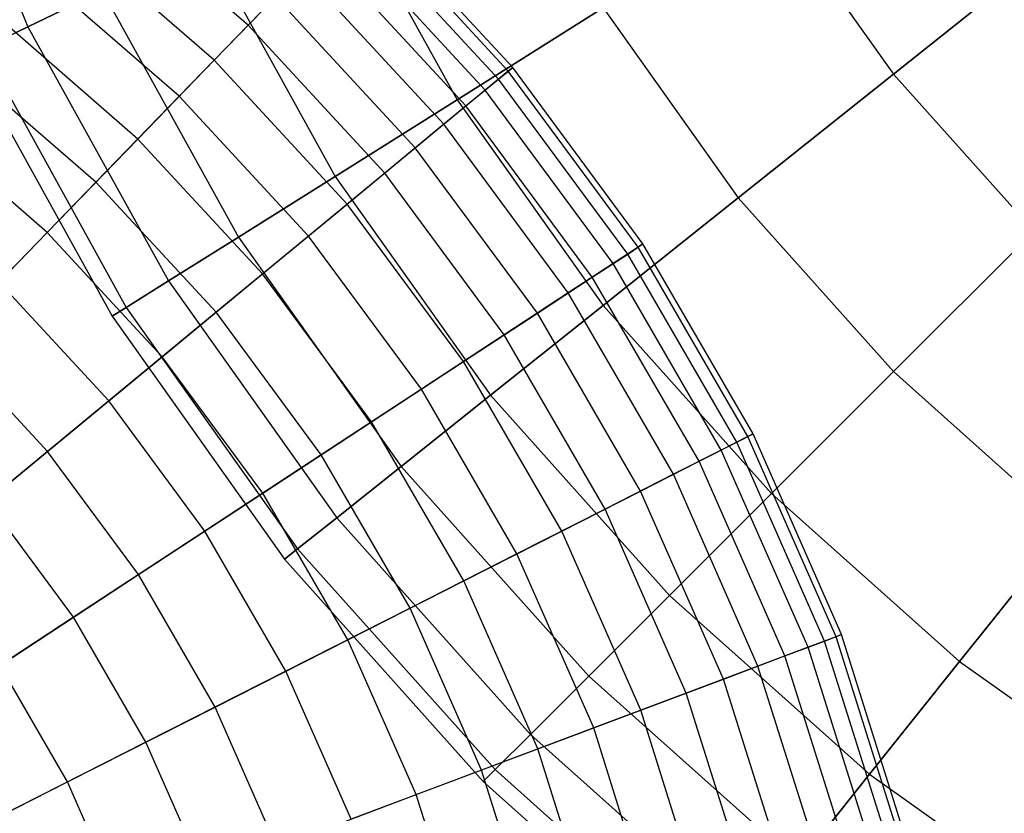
# Model space of a CAD drawing. Extents: x 0.2 to 44.2, y -21.9 to 24.
# Tile 155 of 239: x 11.4 to 14.3, y 10.2 to 12.6. Entities that reach past the tile are written whole.
import ezdxf

# ---------------------------------------------------------------- set-up
doc = ezdxf.new("R2010")
doc.units = 0
doc.header["$LTSCALE"] = 2.54
doc.layers.get('0').update_dxf_attribs({"color": 13, "linetype": 'CONTINUOUS'})

# ---------------------------------------------------------------- blocks, each defined once
blk = doc.blocks.new('GRUPUJ_1')
at = {"color": 0}
for p, q in [((10.853, 35.3301, 54.2214), (11.1877, 34.522, 54.2214)), ((10.853, 35.3301, 50.6611), (11.1877, 34.522, 50.6611)), ((10.853, 35.3301, 54.2214), (11.1877, 34.522, 54.2214)), ((10.853, 35.3301, 50.6611), (11.1877, 34.522, 50.6611)), ((12.1118, 34.967, 56.6975), (12.4792, 34.3022, 56.6975)), ((12.1118, 34.967, 56.6975), (12.4792, 34.3022, 56.6975)), ((12.1118, 34.967, 48.185), (12.4792, 34.3022, 48.185)), ((12.1118, 34.967, 48.185), (12.4792, 34.3022, 48.185)), ((11.8503, 34.5261, 8.403), (11.3929, 34.9231, 8.403)), ((11.8503, 34.5261, 8.403), (11.3929, 34.9231, 8.403)), ((12.6465, 34.3994, 5.8286), (12.1982, 34.8849, 5.8286)), ((12.6465, 34.3994, 5.8286), (12.1982, 34.8849, 5.8286)), ((13.425, 34.8964, 58.0981), (13.7921, 34.3791, 58.0981)), ((13.425, 34.8964, 46.7844), (13.7921, 34.3791, 46.7844)), ((13.425, 34.8964, 58.0981), (13.7921, 34.3791, 58.0981)), ((13.425, 34.8964, 46.7844), (13.7921, 34.3791, 46.7844)), ((12.633, 34.3883, 6.489), (12.186, 34.8723, 6.489)), ((12.633, 34.3883, 6.489), (12.186, 34.8723, 6.489)), ((12.604, 34.3643, 5.1703), (12.1598, 34.8452, 5.1703)), ((12.604, 34.3643, 5.1703), (12.1598, 34.8452, 5.1703)), ((11.7485, 34.4211, 3.2869), (11.3033, 34.8076, 3.2869)), ((11.7485, 34.4211, 3.2869), (11.3033, 34.8076, 3.2869)), ((12.5637, 34.331, 7.1435), (12.1234, 34.8077, 7.1435)), ((12.5637, 34.331, 7.1435), (12.1234, 34.8077, 7.1435)), ((13.7921, 34.3791, 46.7844), (14.3151, 34.7961, 46.1866)), ((14.3151, 34.7961, 58.6959), (13.7921, 34.3791, 58.0981)), ((14.3151, 34.7961, 58.6959), (13.7921, 34.3791, 58.0981)), ((13.7921, 34.3791, 46.7844), (14.3151, 34.7961, 46.1866)), ((11.7208, 34.7787, 55.9123), (12.1118, 34.0713, 55.9123)), ((11.7208, 34.7787, 55.9123), (12.1118, 34.0713, 55.9123)), ((11.7208, 34.7787, 48.9702), (12.1118, 34.0713, 48.9702)), ((11.7208, 34.7787, 48.9702), (12.1118, 34.0713, 48.9702)), ((12.5059, 34.2832, 4.522), (12.0712, 34.7539, 4.522)), ((12.5059, 34.2832, 4.522), (12.0712, 34.7539, 4.522)), ((11.6432, 34.3125, 8.9929), (11.2105, 34.6881, 8.9929)), ((11.6432, 34.3125, 8.9929), (11.2105, 34.6881, 8.9929)), ((12.011, 34.6918, 7.784), (11.8503, 34.5261, 8.403)), ((12.011, 34.6918, 7.784), (11.8503, 34.5261, 8.403)), ((12.4392, 34.2281, 7.784), (12.011, 34.6918, 7.784)), ((12.4392, 34.2281, 7.784), (12.011, 34.6918, 7.784)), ((11.4115, 34.6298, 55.0835), (11.1877, 34.522, 54.2214)), ((11.1877, 34.522, 50.6611), (11.4115, 34.6298, 49.799)), ((11.4115, 34.6298, 55.0835), (11.1877, 34.522, 54.2214)), ((11.1877, 34.522, 50.6611), (11.4115, 34.6298, 49.799)), ((11.4115, 34.6298, 55.0835), (11.8211, 33.8886, 55.0835)), ((11.4115, 34.6298, 49.799), (11.8211, 33.8886, 49.799)), ((11.4115, 34.6298, 55.0835), (11.8211, 33.8886, 55.0835)), ((11.4115, 34.6298, 49.799), (11.8211, 33.8886, 49.799)), ((11.7485, 34.4211, 3.2869), (11.9336, 34.6119, 3.8917)), ((11.7485, 34.4211, 3.2869), (11.9336, 34.6119, 3.8917)), ((12.3535, 34.1573, 3.8917), (11.9336, 34.6119, 3.8917)), ((12.3535, 34.1573, 3.8917), (11.9336, 34.6119, 3.8917)), ((12.9188, 34.5784, 57.4292), (12.4792, 34.3022, 56.6975)), ((12.9188, 34.5784, 57.4292), (12.4792, 34.3022, 56.6975)), ((12.4792, 34.3022, 48.185), (12.9188, 34.5784, 47.4534)), ((12.4792, 34.3022, 48.185), (12.9188, 34.5784, 47.4534)), ((12.9188, 34.5784, 47.4534), (13.3247, 34.0063, 47.4534)), ((12.9188, 34.5784, 57.4292), (13.3247, 34.0063, 57.4292)), ((12.9188, 34.5784, 57.4292), (13.3247, 34.0063, 57.4292)), ((12.9188, 34.5784, 47.4534), (13.3247, 34.0063, 47.4534)), ((11.1877, 34.522, 54.2214), (11.0523, 34.4568, 53.337)), ((11.0523, 34.4568, 51.5456), (11.1877, 34.522, 50.6611)), ((11.1877, 34.522, 54.2214), (11.0523, 34.4568, 53.337)), ((11.0523, 34.4568, 51.5456), (11.1877, 34.522, 50.6611)), ((11.5183, 34.1837, 2.715), (11.1006, 34.5463, 2.715)), ((11.5183, 34.1837, 2.715), (11.1006, 34.5463, 2.715)), ((11.1877, 34.522, 54.2214), (11.6108, 33.7565, 54.2214)), ((11.1877, 34.522, 50.6611), (11.6108, 33.7565, 50.6611)), ((11.1877, 34.522, 54.2214), (11.6108, 33.7565, 54.2214)), ((11.1877, 34.522, 50.6611), (11.6108, 33.7565, 50.6611)), ((11.8503, 34.5261, 8.403), (11.6432, 34.3125, 8.9929)), ((11.8503, 34.5261, 8.403), (11.6432, 34.3125, 8.9929)), ((12.2613, 34.0811, 8.403), (11.8503, 34.5261, 8.403)), ((12.2613, 34.0811, 8.403), (11.8503, 34.5261, 8.403)), ((11.007, 34.435, 52.4413), (11.441, 33.6498, 52.4413)), ((11.007, 34.435, 52.4413), (11.441, 33.6498, 52.4413)), ((11.0523, 34.4568, 53.337), (11.4836, 33.6765, 53.337)), ((11.0523, 34.4568, 51.5456), (11.4836, 33.6765, 51.5456)), ((11.0523, 34.4568, 53.337), (11.4836, 33.6765, 53.337)), ((11.0523, 34.4568, 51.5456), (11.4836, 33.6765, 51.5456)), ((11.3922, 34.0536, 9.5464), (10.9895, 34.4032, 9.5464)), ((11.3922, 34.0536, 9.5464), (10.9895, 34.4032, 9.5464)), ((11.5183, 34.1837, 2.715), (11.7485, 34.4211, 3.2869)), ((11.5183, 34.1837, 2.715), (11.7485, 34.4211, 3.2869)), ((12.1486, 33.988, 3.2869), (11.7485, 34.4211, 3.2869)), ((12.1486, 33.988, 3.2869), (11.7485, 34.4211, 3.2869)), ((12.633, 34.3883, 6.489), (12.5637, 34.331, 7.1435)), ((12.633, 34.3883, 6.489), (12.5637, 34.331, 7.1435)), ((12.604, 34.3643, 5.1703), (12.6465, 34.3994, 5.8286)), ((12.604, 34.3643, 5.1703), (12.6465, 34.3994, 5.8286)), ((12.6465, 34.3994, 5.8286), (12.633, 34.3883, 6.489)), ((12.6465, 34.3994, 5.8286), (12.633, 34.3883, 6.489)), ((13.0241, 33.858, 6.489), (12.633, 34.3883, 6.489)), ((13.0241, 33.858, 6.489), (12.633, 34.3883, 6.489)), ((13.0387, 33.8676, 5.8286), (12.6465, 34.3994, 5.8286)), ((13.0387, 33.8676, 5.8286), (12.6465, 34.3994, 5.8286)), ((13.7921, 34.3791, 58.0981), (13.3247, 34.0063, 57.4292)), ((13.3247, 34.0063, 47.4534), (13.7921, 34.3791, 46.7844)), ((13.3247, 34.0063, 47.4534), (13.7921, 34.3791, 46.7844)), ((13.7921, 34.3791, 58.0981), (13.3247, 34.0063, 57.4292)), ((13.7921, 34.3791, 46.7844), (14.2148, 33.906, 46.7844)), ((13.7921, 34.3791, 58.0981), (14.2148, 33.906, 58.0981)), ((13.7921, 34.3791, 46.7844), (14.2148, 33.906, 46.7844)), ((13.7921, 34.3791, 58.0981), (14.2148, 33.906, 58.0981)), ((12.5059, 34.2832, 4.522), (12.604, 34.3643, 5.1703)), ((12.5059, 34.2832, 4.522), (12.604, 34.3643, 5.1703)), ((12.9926, 33.8374, 5.1703), (12.604, 34.3643, 5.1703)), ((12.9926, 33.8374, 5.1703), (12.604, 34.3643, 5.1703)), ((12.5637, 34.331, 7.1435), (12.4392, 34.2281, 7.784)), ((12.5637, 34.331, 7.1435), (12.4392, 34.2281, 7.784)), ((12.9488, 33.8087, 7.1435), (12.5637, 34.331, 7.1435)), ((12.9488, 33.8087, 7.1435), (12.5637, 34.331, 7.1435)), ((11.6432, 34.3125, 8.9929), (11.3922, 34.0536, 9.5464)), ((11.6432, 34.3125, 8.9929), (11.3922, 34.0536, 9.5464)), ((12.0319, 33.8916, 8.9929), (11.6432, 34.3125, 8.9929)), ((12.0319, 33.8916, 8.9929), (11.6432, 34.3125, 8.9929)), ((12.4792, 34.3022, 56.6975), (12.1118, 34.0713, 55.9123)), ((12.4792, 34.3022, 56.6975), (12.1118, 34.0713, 55.9123)), ((12.1118, 34.0713, 48.9702), (12.4792, 34.3022, 48.185)), ((12.1118, 34.0713, 48.9702), (12.4792, 34.3022, 48.185)), ((12.4792, 34.3022, 56.6975), (12.9188, 33.6827, 56.6975)), ((12.4792, 34.3022, 56.6975), (12.9188, 33.6827, 56.6975)), ((12.4792, 34.3022, 48.185), (12.9188, 33.6827, 48.185)), ((12.4792, 34.3022, 48.185), (12.9188, 33.6827, 48.185)), ((12.3535, 34.1573, 3.8917), (12.5059, 34.2832, 4.522)), ((12.3535, 34.1573, 3.8917), (12.5059, 34.2832, 4.522)), ((12.8862, 33.7676, 4.522), (12.5059, 34.2832, 4.522)), ((12.8862, 33.7676, 4.522), (12.5059, 34.2832, 4.522)), ((11.2457, 33.9026, 2.183), (10.8606, 34.2369, 2.183)), ((11.2457, 33.9026, 2.183), (10.8606, 34.2369, 2.183)), ((12.4392, 34.2281, 7.784), (12.2613, 34.0811, 8.403)), ((12.4392, 34.2281, 7.784), (12.2613, 34.0811, 8.403)), ((12.8138, 33.7202, 7.784), (12.4392, 34.2281, 7.784)), ((12.8138, 33.7202, 7.784), (12.4392, 34.2281, 7.784)), ((11.2457, 33.9026, 2.183), (11.5183, 34.1837, 2.715)), ((11.2457, 33.9026, 2.183), (11.5183, 34.1837, 2.715)), ((11.8936, 33.7773, 2.715), (11.5183, 34.1837, 2.715)), ((11.8936, 33.7773, 2.715), (11.5183, 34.1837, 2.715)), ((12.1486, 33.988, 3.2869), (12.3535, 34.1573, 3.8917)), ((12.1486, 33.988, 3.2869), (12.3535, 34.1573, 3.8917)), ((12.7208, 33.6592, 3.8917), (12.3535, 34.1573, 3.8917)), ((12.7208, 33.6592, 3.8917), (12.3535, 34.1573, 3.8917)), ((12.2613, 34.0811, 8.403), (12.0319, 33.8916, 8.9929)), ((12.2613, 34.0811, 8.403), (12.0319, 33.8916, 8.9929)), ((12.6208, 33.5936, 8.403), (12.2613, 34.0811, 8.403)), ((12.6208, 33.5936, 8.403), (12.2613, 34.0811, 8.403)), ((11.3922, 34.0536, 9.5464), (11.1004, 33.7527, 10.057)), ((11.3922, 34.0536, 9.5464), (11.1004, 33.7527, 10.057)), ((11.754, 33.6619, 9.5464), (11.3922, 34.0536, 9.5464)), ((11.754, 33.6619, 9.5464), (11.3922, 34.0536, 9.5464)), ((12.1118, 34.0713, 55.9123), (11.8211, 33.8886, 55.0835)), ((12.1118, 34.0713, 55.9123), (11.8211, 33.8886, 55.0835)), ((11.8211, 33.8886, 49.799), (12.1118, 34.0713, 48.9702)), ((11.8211, 33.8886, 49.799), (12.1118, 34.0713, 48.9702)), ((12.1118, 34.0713, 55.9123), (12.5795, 33.4121, 55.9123)), ((12.1118, 34.0713, 55.9123), (12.5795, 33.4121, 55.9123)), ((12.1118, 34.0713, 48.9702), (12.5795, 33.4121, 48.9702)), ((12.1118, 34.0713, 48.9702), (12.5795, 33.4121, 48.9702)), ((12.9188, 33.6827, 48.185), (13.3247, 34.0063, 47.4534)), ((13.3247, 34.0063, 57.4292), (12.9188, 33.6827, 56.6975)), ((13.3247, 34.0063, 57.4292), (12.9188, 33.6827, 56.6975)), ((12.9188, 33.6827, 48.185), (13.3247, 34.0063, 47.4534)), ((13.3247, 34.0063, 57.4292), (13.7921, 33.4833, 57.4292)), ((13.3247, 34.0063, 47.4534), (13.7921, 33.4833, 47.4534)), ((13.3247, 34.0063, 47.4534), (13.7921, 33.4833, 47.4534)), ((13.3247, 34.0063, 57.4292), (13.7921, 33.4833, 57.4292)), ((11.8936, 33.7773, 2.715), (12.1486, 33.988, 3.2869)), ((11.8936, 33.7773, 2.715), (12.1486, 33.988, 3.2869)), ((12.4985, 33.5134, 3.2869), (12.1486, 33.988, 3.2869)), ((12.4985, 33.5134, 3.2869), (12.1486, 33.988, 3.2869)), ((10.9341, 33.5812, 1.6972), (11.2457, 33.9026, 2.183)), ((10.9341, 33.5812, 1.6972), (11.2457, 33.9026, 2.183)), ((11.5918, 33.5279, 2.183), (11.2457, 33.9026, 2.183)), ((11.5918, 33.5279, 2.183), (11.2457, 33.9026, 2.183)), ((14.2148, 33.906, 58.0981), (13.7921, 33.4833, 57.4292)), ((13.7921, 33.4833, 47.4534), (14.2148, 33.906, 46.7844)), ((14.2148, 33.906, 58.0981), (13.7921, 33.4833, 57.4292)), ((13.7921, 33.4833, 47.4534), (14.2148, 33.906, 46.7844)), ((11.6108, 33.7565, 50.6611), (11.8211, 33.8886, 49.799)), ((11.8211, 33.8886, 55.0835), (11.6108, 33.7565, 54.2214)), ((11.8211, 33.8886, 55.0835), (11.6108, 33.7565, 54.2214)), ((11.6108, 33.7565, 50.6611), (11.8211, 33.8886, 49.799)), ((12.0319, 33.8916, 8.9929), (11.754, 33.6619, 9.5464)), ((12.0319, 33.8916, 8.9929), (11.754, 33.6619, 9.5464)), ((11.8211, 33.8886, 49.799), (12.3111, 33.198, 49.799)), ((11.8211, 33.8886, 55.0835), (12.3111, 33.198, 55.0835)), ((11.8211, 33.8886, 49.799), (12.3111, 33.198, 49.799)), ((11.8211, 33.8886, 55.0835), (12.3111, 33.198, 55.0835)), ((12.372, 33.4305, 8.9929), (12.0319, 33.8916, 8.9929)), ((12.372, 33.4305, 8.9929), (12.0319, 33.8916, 8.9929)), ((13.0241, 33.858, 6.489), (12.9488, 33.8087, 7.1435)), ((13.0241, 33.858, 6.489), (12.9488, 33.8087, 7.1435)), ((12.9926, 33.8374, 5.1703), (13.0387, 33.8676, 5.8286)), ((12.9926, 33.8374, 5.1703), (13.0387, 33.8676, 5.8286)), ((13.0387, 33.8676, 5.8286), (13.0241, 33.858, 6.489)), ((13.0387, 33.8676, 5.8286), (13.0241, 33.858, 6.489)), ((13.3545, 33.288, 6.489), (13.0241, 33.858, 6.489)), ((13.3545, 33.288, 6.489), (13.0241, 33.858, 6.489)), ((13.3701, 33.2959, 5.8286), (13.0387, 33.8676, 5.8286)), ((13.3701, 33.2959, 5.8286), (13.0387, 33.8676, 5.8286)), ((12.8862, 33.7676, 4.522), (12.9926, 33.8374, 5.1703)), ((12.8862, 33.7676, 4.522), (12.9926, 33.8374, 5.1703)), ((13.3209, 33.2709, 5.1703), (12.9926, 33.8374, 5.1703)), ((13.3209, 33.2709, 5.1703), (12.9926, 33.8374, 5.1703)), ((12.9488, 33.8087, 7.1435), (12.8138, 33.7202, 7.784)), ((12.9488, 33.8087, 7.1435), (12.8138, 33.7202, 7.784)), ((13.2742, 33.2472, 7.1435), (12.9488, 33.8087, 7.1435)), ((13.2742, 33.2472, 7.1435), (12.9488, 33.8087, 7.1435)), ((11.4308, 33.3949, 10.057), (11.1004, 33.7527, 10.057)), ((11.4308, 33.3949, 10.057), (11.1004, 33.7527, 10.057)), ((11.6108, 33.7565, 54.2214), (11.4836, 33.6765, 53.337)), ((11.6108, 33.7565, 54.2214), (11.4836, 33.6765, 53.337)), ((11.4836, 33.6765, 51.5456), (11.6108, 33.7565, 50.6611)), ((11.4836, 33.6765, 51.5456), (11.6108, 33.7565, 50.6611)), ((11.5918, 33.5279, 2.183), (11.8936, 33.7773, 2.715)), ((11.5918, 33.5279, 2.183), (11.8936, 33.7773, 2.715)), ((11.6108, 33.7565, 50.6611), (12.1169, 33.0432, 50.6611)), ((11.6108, 33.7565, 54.2214), (12.1169, 33.0432, 54.2214)), ((11.6108, 33.7565, 50.6611), (12.1169, 33.0432, 50.6611)), ((11.6108, 33.7565, 54.2214), (12.1169, 33.0432, 54.2214)), ((12.222, 33.3321, 2.715), (11.8936, 33.7773, 2.715)), ((12.222, 33.3321, 2.715), (11.8936, 33.7773, 2.715)), ((12.7208, 33.6592, 3.8917), (12.8862, 33.7676, 4.522)), ((12.7208, 33.6592, 3.8917), (12.8862, 33.7676, 4.522)), ((13.2074, 33.2133, 4.522), (12.8862, 33.7676, 4.522)), ((13.2074, 33.2133, 4.522), (12.8862, 33.7676, 4.522)), ((12.8138, 33.7202, 7.784), (12.6208, 33.5936, 8.403)), ((12.8138, 33.7202, 7.784), (12.6208, 33.5936, 8.403)), ((13.1303, 33.1741, 7.784), (12.8138, 33.7202, 7.784)), ((13.1303, 33.1741, 7.784), (12.8138, 33.7202, 7.784)), ((11.4836, 33.6765, 53.337), (11.441, 33.6498, 52.4413)), ((11.4836, 33.6765, 53.337), (11.441, 33.6498, 52.4413)), ((11.441, 33.6498, 52.4413), (11.4836, 33.6765, 51.5456)), ((11.441, 33.6498, 52.4413), (11.4836, 33.6765, 51.5456)), ((11.4836, 33.6765, 53.337), (11.9994, 32.9495, 53.337)), ((11.4836, 33.6765, 53.337), (11.9994, 32.9495, 53.337)), ((11.4836, 33.6765, 51.5456), (11.9994, 32.9495, 51.5456)), ((11.4836, 33.6765, 51.5456), (11.9994, 32.9495, 51.5456)), ((12.5795, 33.4121, 48.9702), (12.9188, 33.6827, 48.185)), ((12.9188, 33.6827, 56.6975), (12.5795, 33.4121, 55.9123)), ((12.9188, 33.6827, 56.6975), (12.5795, 33.4121, 55.9123)), ((12.5795, 33.4121, 48.9702), (12.9188, 33.6827, 48.185)), ((12.9188, 33.6827, 48.185), (13.425, 33.1162, 48.185)), ((12.9188, 33.6827, 48.185), (13.425, 33.1162, 48.185)), ((12.9188, 33.6827, 56.6975), (13.425, 33.1162, 56.6975)), ((12.9188, 33.6827, 56.6975), (13.425, 33.1162, 56.6975)), ((11.754, 33.6619, 9.5464), (11.4308, 33.3949, 10.057)), ((11.754, 33.6619, 9.5464), (11.4308, 33.3949, 10.057)), ((11.441, 33.6498, 52.4413), (11.9601, 32.9181, 52.4413)), ((11.441, 33.6498, 52.4413), (11.9601, 32.9181, 52.4413)), ((12.0705, 33.2328, 9.5464), (11.754, 33.6619, 9.5464)), ((12.0705, 33.2328, 9.5464), (11.754, 33.6619, 9.5464)), ((12.4985, 33.5134, 3.2869), (12.7208, 33.6592, 3.8917)), ((12.4985, 33.5134, 3.2869), (12.7208, 33.6592, 3.8917)), ((13.0311, 33.1237, 3.8917), (12.7208, 33.6592, 3.8917)), ((13.0311, 33.1237, 3.8917), (12.7208, 33.6592, 3.8917)), ((11.2467, 33.2427, 1.6972), (10.9341, 33.5812, 1.6972)), ((11.2467, 33.2427, 1.6972), (10.9341, 33.5812, 1.6972)), ((12.6208, 33.5936, 8.403), (12.372, 33.4305, 8.9929)), ((12.6208, 33.5936, 8.403), (12.372, 33.4305, 8.9929)), ((12.9245, 33.0695, 8.403), (12.6208, 33.5936, 8.403)), ((12.9245, 33.0695, 8.403), (12.6208, 33.5936, 8.403)), ((11.2467, 33.2427, 1.6972), (11.5918, 33.5279, 2.183)), ((11.2467, 33.2427, 1.6972), (11.5918, 33.5279, 2.183)), ((11.8945, 33.1174, 2.183), (11.5918, 33.5279, 2.183)), ((11.8945, 33.1174, 2.183), (11.5918, 33.5279, 2.183)), ((12.222, 33.3321, 2.715), (12.4985, 33.5134, 3.2869)), ((12.222, 33.3321, 2.715), (12.4985, 33.5134, 3.2869)), ((12.7942, 33.0033, 3.2869), (12.4985, 33.5134, 3.2869)), ((12.7942, 33.0033, 3.2869), (12.4985, 33.5134, 3.2869)), ((13.425, 33.1162, 48.185), (13.7921, 33.4833, 47.4534)), ((13.7921, 33.4833, 57.4292), (13.425, 33.1162, 56.6975)), ((13.425, 33.1162, 48.185), (13.7921, 33.4833, 47.4534)), ((13.7921, 33.4833, 57.4292), (13.425, 33.1162, 56.6975)), ((13.7921, 33.4833, 47.4534), (14.3151, 33.016, 47.4534)), ((13.7921, 33.4833, 57.4292), (14.3151, 33.016, 57.4292)), ((13.7921, 33.4833, 57.4292), (14.3151, 33.016, 57.4292)), ((13.7921, 33.4833, 47.4534), (14.3151, 33.016, 47.4534)), ((12.372, 33.4305, 8.9929), (12.0705, 33.2328, 9.5464)), ((12.372, 33.4305, 8.9929), (12.0705, 33.2328, 9.5464)), ((12.6593, 32.9348, 8.9929), (12.372, 33.4305, 8.9929)), ((12.6593, 32.9348, 8.9929), (12.372, 33.4305, 8.9929)), ((12.5795, 33.4121, 55.9123), (12.3111, 33.198, 55.0835)), ((12.3111, 33.198, 49.799), (12.5795, 33.4121, 48.9702)), ((12.5795, 33.4121, 55.9123), (12.3111, 33.198, 55.0835)), ((12.3111, 33.198, 49.799), (12.5795, 33.4121, 48.9702)), ((12.5795, 33.4121, 55.9123), (13.1181, 32.8094, 55.9123)), ((12.5795, 33.4121, 48.9702), (13.1181, 32.8094, 48.9702)), ((12.5795, 33.4121, 48.9702), (13.1181, 32.8094, 48.9702)), ((12.5795, 33.4121, 55.9123), (13.1181, 32.8094, 55.9123)), ((11.4308, 33.3949, 10.057), (11.0664, 33.0937, 10.5184)), ((11.4308, 33.3949, 10.057), (11.0664, 33.0937, 10.5184)), ((11.7199, 33.0029, 10.057), (11.4308, 33.3949, 10.057)), ((11.7199, 33.0029, 10.057), (11.4308, 33.3949, 10.057)), ((11.8945, 33.1174, 2.183), (12.222, 33.3321, 2.715)), ((11.8945, 33.1174, 2.183), (12.222, 33.3321, 2.715)), ((12.4993, 32.8535, 2.715), (12.222, 33.3321, 2.715)), ((12.4993, 32.8535, 2.715), (12.222, 33.3321, 2.715)), ((13.3545, 33.288, 6.489), (13.2742, 33.2472, 7.1435)), ((13.3545, 33.288, 6.489), (13.2742, 33.2472, 7.1435)), ((13.3209, 33.2709, 5.1703), (13.3701, 33.2959, 5.8286)), ((13.3209, 33.2709, 5.1703), (13.3701, 33.2959, 5.8286)), ((13.3701, 33.2959, 5.8286), (13.3545, 33.288, 6.489)), ((13.3701, 33.2959, 5.8286), (13.3545, 33.288, 6.489)), ((13.6201, 32.6851, 6.489), (13.3545, 33.288, 6.489)), ((13.6201, 32.6851, 6.489), (13.3545, 33.288, 6.489)), ((13.6365, 32.6912, 5.8286), (13.3701, 33.2959, 5.8286)), ((13.6365, 32.6912, 5.8286), (13.3701, 33.2959, 5.8286)), ((13.2074, 33.2133, 4.522), (13.3209, 33.2709, 5.1703)), ((13.2074, 33.2133, 4.522), (13.3209, 33.2709, 5.1703)), ((13.5848, 32.6718, 5.1703), (13.3209, 33.2709, 5.1703)), ((13.5848, 32.6718, 5.1703), (13.3209, 33.2709, 5.1703)), ((10.8625, 32.9253, 1.2636), (11.2467, 33.2427, 1.6972)), ((10.8625, 32.9253, 1.2636), (11.2467, 33.2427, 1.6972)), ((11.5201, 32.8719, 1.6972), (11.2467, 33.2427, 1.6972)), ((11.5201, 32.8719, 1.6972), (11.2467, 33.2427, 1.6972)), ((12.0705, 33.2328, 9.5464), (11.7199, 33.0029, 10.057)), ((12.0705, 33.2328, 9.5464), (11.7199, 33.0029, 10.057)), ((12.3378, 32.7714, 9.5464), (12.0705, 33.2328, 9.5464)), ((12.3378, 32.7714, 9.5464), (12.0705, 33.2328, 9.5464)), ((13.2742, 33.2472, 7.1435), (13.1303, 33.1741, 7.784)), ((13.2742, 33.2472, 7.1435), (13.1303, 33.1741, 7.784)), ((13.5359, 32.6534, 7.1435), (13.2742, 33.2472, 7.1435)), ((13.5359, 32.6534, 7.1435), (13.2742, 33.2472, 7.1435)), ((12.1169, 33.0432, 50.6611), (12.3111, 33.198, 49.799)), ((12.3111, 33.198, 55.0835), (12.1169, 33.0432, 54.2214)), ((12.1169, 33.0432, 50.6611), (12.3111, 33.198, 49.799)), ((12.3111, 33.198, 55.0835), (12.1169, 33.0432, 54.2214)), ((12.3111, 33.198, 55.0835), (12.8754, 32.5666, 55.0835)), ((12.3111, 33.198, 49.799), (12.8754, 32.5666, 49.799)), ((12.3111, 33.198, 49.799), (12.8754, 32.5666, 49.799)), ((12.3111, 33.198, 55.0835), (12.8754, 32.5666, 55.0835)), ((13.0311, 33.1237, 3.8917), (13.2074, 33.2133, 4.522)), ((13.0311, 33.1237, 3.8917), (13.2074, 33.2133, 4.522)), ((13.4657, 32.627, 4.522), (13.2074, 33.2133, 4.522)), ((13.4657, 32.627, 4.522), (13.2074, 33.2133, 4.522)), ((13.1303, 33.1741, 7.784), (12.9245, 33.0695, 8.403)), ((13.1303, 33.1741, 7.784), (12.9245, 33.0695, 8.403)), ((13.3848, 32.5965, 7.784), (13.1303, 33.1741, 7.784)), ((13.3848, 32.5965, 7.784), (13.1303, 33.1741, 7.784)), ((11.5201, 32.8719, 1.6972), (11.8945, 33.1174, 2.183)), ((11.5201, 32.8719, 1.6972), (11.8945, 33.1174, 2.183)), ((12.1502, 32.6761, 2.183), (11.8945, 33.1174, 2.183)), ((12.1502, 32.6761, 2.183), (11.8945, 33.1174, 2.183)), ((12.7942, 33.0033, 3.2869), (13.0311, 33.1237, 3.8917)), ((12.7942, 33.0033, 3.2869), (13.0311, 33.1237, 3.8917)), ((13.2807, 32.5574, 3.8917), (13.0311, 33.1237, 3.8917)), ((13.2807, 32.5574, 3.8917), (13.0311, 33.1237, 3.8917)), ((13.1181, 32.8094, 48.9702), (13.425, 33.1162, 48.185)), ((13.425, 33.1162, 56.6975), (13.1181, 32.8094, 55.9123)), ((13.1181, 32.8094, 48.9702), (13.425, 33.1162, 48.185)), ((13.425, 33.1162, 56.6975), (13.1181, 32.8094, 55.9123)), ((13.425, 33.1162, 48.185), (13.9914, 32.6101, 48.185)), ((13.425, 33.1162, 48.185), (13.9914, 32.6101, 48.185)), ((13.425, 33.1162, 56.6975), (13.9914, 32.6101, 56.6975)), ((13.425, 33.1162, 56.6975), (13.9914, 32.6101, 56.6975)), ((11.3245, 32.7437, 10.5184), (11.0664, 33.0937, 10.5184)), ((11.3245, 32.7437, 10.5184), (11.0664, 33.0937, 10.5184)), ((12.1169, 33.0432, 54.2214), (11.9994, 32.9495, 53.337)), ((11.9994, 32.9495, 51.5456), (12.1169, 33.0432, 50.6611)), ((12.1169, 33.0432, 54.2214), (11.9994, 32.9495, 53.337)), ((11.9994, 32.9495, 51.5456), (12.1169, 33.0432, 50.6611)), ((12.1169, 33.0432, 50.6611), (12.6997, 32.391, 50.6611)), ((12.1169, 33.0432, 54.2214), (12.6997, 32.391, 54.2214)), ((12.1169, 33.0432, 54.2214), (12.6997, 32.391, 54.2214)), ((12.1169, 33.0432, 50.6611), (12.6997, 32.391, 50.6611)), ((12.9245, 33.0695, 8.403), (12.6593, 32.9348, 8.9929)), ((12.9245, 33.0695, 8.403), (12.6593, 32.9348, 8.9929)), ((13.1687, 32.5152, 8.403), (12.9245, 33.0695, 8.403)), ((13.1687, 32.5152, 8.403), (12.9245, 33.0695, 8.403)), ((13.9914, 32.6101, 48.185), (14.3151, 33.016, 47.4534)), ((14.3151, 33.016, 57.4292), (13.9914, 32.6101, 56.6975)), ((14.3151, 33.016, 57.4292), (13.9914, 32.6101, 56.6975)), ((13.9914, 32.6101, 48.185), (14.3151, 33.016, 47.4534)), ((11.7199, 33.0029, 10.057), (11.3245, 32.7437, 10.5184)), ((11.7199, 33.0029, 10.057), (11.3245, 32.7437, 10.5184)), ((11.9641, 32.5815, 10.057), (11.7199, 33.0029, 10.057)), ((11.9641, 32.5815, 10.057), (11.7199, 33.0029, 10.057)), ((12.4993, 32.8535, 2.715), (12.7942, 33.0033, 3.2869)), ((12.4993, 32.8535, 2.715), (12.7942, 33.0033, 3.2869)), ((13.0319, 32.4637, 3.2869), (12.7942, 33.0033, 3.2869)), ((13.0319, 32.4637, 3.2869), (12.7942, 33.0033, 3.2869)), ((11.9601, 32.9181, 52.4413), (11.9994, 32.9495, 51.5456)), ((11.9994, 32.9495, 53.337), (11.9601, 32.9181, 52.4413)), ((11.9994, 32.9495, 53.337), (11.9601, 32.9181, 52.4413)), ((11.9601, 32.9181, 52.4413), (11.9994, 32.9495, 51.5456)), ((11.9994, 32.9495, 51.5456), (12.5935, 32.2848, 51.5456)), ((11.9994, 32.9495, 53.337), (12.5935, 32.2848, 53.337)), ((11.9994, 32.9495, 53.337), (12.5935, 32.2848, 53.337)), ((11.9994, 32.9495, 51.5456), (12.5935, 32.2848, 51.5456)), ((12.6593, 32.9348, 8.9929), (12.3378, 32.7714, 9.5464)), ((12.6593, 32.9348, 8.9929), (12.3378, 32.7714, 9.5464)), ((12.8903, 32.4105, 8.9929), (12.6593, 32.9348, 8.9929)), ((12.8903, 32.4105, 8.9929), (12.6593, 32.9348, 8.9929)), ((11.9601, 32.9181, 52.4413), (12.5579, 32.2492, 52.4413)), ((11.9601, 32.9181, 52.4413), (12.5579, 32.2492, 52.4413)), ((11.1033, 32.5987, 1.2636), (11.5201, 32.8719, 1.6972)), ((11.1033, 32.5987, 1.2636), (11.5201, 32.8719, 1.6972)), ((11.7511, 32.4733, 1.6972), (11.5201, 32.8719, 1.6972)), ((11.7511, 32.4733, 1.6972), (11.5201, 32.8719, 1.6972)), ((12.1502, 32.6761, 2.183), (12.4993, 32.8535, 2.715)), ((12.1502, 32.6761, 2.183), (12.4993, 32.8535, 2.715)), ((12.7224, 32.3473, 2.715), (12.4993, 32.8535, 2.715)), ((12.7224, 32.3473, 2.715), (12.4993, 32.8535, 2.715)), ((13.1181, 32.8094, 55.9123), (12.8754, 32.5666, 55.0835)), ((13.1181, 32.8094, 55.9123), (12.8754, 32.5666, 55.0835)), ((12.8754, 32.5666, 49.799), (13.1181, 32.8094, 48.9702)), ((12.8754, 32.5666, 49.799), (13.1181, 32.8094, 48.9702)), ((13.1181, 32.8094, 48.9702), (13.7208, 32.2708, 48.9702)), ((13.1181, 32.8094, 55.9123), (13.7208, 32.2708, 55.9123)), ((13.1181, 32.8094, 55.9123), (13.7208, 32.2708, 55.9123)), ((13.1181, 32.8094, 48.9702), (13.7208, 32.2708, 48.9702)), ((11.3245, 32.7437, 10.5184), (10.8891, 32.4582, 10.925)), ((11.3245, 32.7437, 10.5184), (10.8891, 32.4582, 10.925)), ((11.5426, 32.3674, 10.5184), (11.3245, 32.7437, 10.5184)), ((11.5426, 32.3674, 10.5184), (11.3245, 32.7437, 10.5184)), ((12.3378, 32.7714, 9.5464), (11.9641, 32.5815, 10.057)), ((12.3378, 32.7714, 9.5464), (11.9641, 32.5815, 10.057)), ((12.5528, 32.2835, 9.5464), (12.3378, 32.7714, 9.5464)), ((12.5528, 32.2835, 9.5464), (12.3378, 32.7714, 9.5464)), ((13.6201, 32.6851, 6.489), (13.5359, 32.6534, 7.1435)), ((13.6201, 32.6851, 6.489), (13.5359, 32.6534, 7.1435)), ((13.5848, 32.6718, 5.1703), (13.6365, 32.6912, 5.8286)), ((13.5848, 32.6718, 5.1703), (13.6365, 32.6912, 5.8286)), ((13.6365, 32.6912, 5.8286), (13.6201, 32.6851, 6.489)), ((13.6365, 32.6912, 5.8286), (13.6201, 32.6851, 6.489)), ((13.8178, 32.0566, 6.489), (13.6201, 32.6851, 6.489)), ((13.8178, 32.0566, 6.489), (13.6201, 32.6851, 6.489)), ((13.8348, 32.0609, 5.8286), (13.6365, 32.6912, 5.8286)), ((13.8348, 32.0609, 5.8286), (13.6365, 32.6912, 5.8286)), ((11.7511, 32.4733, 1.6972), (12.1502, 32.6761, 2.183)), ((11.7511, 32.4733, 1.6972), (12.1502, 32.6761, 2.183)), ((12.3559, 32.2094, 2.183), (12.1502, 32.6761, 2.183)), ((12.3559, 32.2094, 2.183), (12.1502, 32.6761, 2.183)), ((13.4657, 32.627, 4.522), (13.5848, 32.6718, 5.1703)), ((13.4657, 32.627, 4.522), (13.5848, 32.6718, 5.1703)), ((13.7813, 32.0473, 5.1703), (13.5848, 32.6718, 5.1703)), ((13.7813, 32.0473, 5.1703), (13.5848, 32.6718, 5.1703)), ((13.2807, 32.5574, 3.8917), (13.4657, 32.627, 4.522)), ((13.2807, 32.5574, 3.8917), (13.4657, 32.627, 4.522)), ((13.5359, 32.6534, 7.1435), (13.3848, 32.5965, 7.784)), ((13.5359, 32.6534, 7.1435), (13.3848, 32.5965, 7.784)), ((13.658, 32.0158, 4.522), (13.4657, 32.627, 4.522)), ((13.658, 32.0158, 4.522), (13.4657, 32.627, 4.522)), ((13.7306, 32.0343, 7.1435), (13.5359, 32.6534, 7.1435)), ((13.7306, 32.0343, 7.1435), (13.5359, 32.6534, 7.1435)), ((11.3068, 32.2476, 1.2636), (11.1033, 32.5987, 1.2636)), ((11.3068, 32.2476, 1.2636), (11.1033, 32.5987, 1.2636)), ((13.3848, 32.5965, 7.784), (13.1687, 32.5152, 8.403)), ((13.3848, 32.5965, 7.784), (13.1687, 32.5152, 8.403)), ((13.5742, 31.9945, 7.784), (13.3848, 32.5965, 7.784)), ((13.5742, 31.9945, 7.784), (13.3848, 32.5965, 7.784)), ((13.7208, 32.2708, 48.9702), (13.9914, 32.6101, 48.185)), ((13.7208, 32.2708, 48.9702), (13.9914, 32.6101, 48.185)), ((13.9914, 32.6101, 56.6975), (13.7208, 32.2708, 55.9123)), ((13.9914, 32.6101, 56.6975), (13.7208, 32.2708, 55.9123)), ((13.9914, 32.6101, 56.6975), (14.6109, 32.1705, 56.6975)), ((13.9914, 32.6101, 48.185), (14.6109, 32.1705, 48.185)), ((13.9914, 32.6101, 48.185), (14.6109, 32.1705, 48.185)), ((13.9914, 32.6101, 56.6975), (14.6109, 32.1705, 56.6975)), ((11.9641, 32.5815, 10.057), (11.5426, 32.3674, 10.5184)), ((11.9641, 32.5815, 10.057), (11.5426, 32.3674, 10.5184)), ((12.1605, 32.1359, 10.057), (11.9641, 32.5815, 10.057)), ((12.1605, 32.1359, 10.057), (11.9641, 32.5815, 10.057)), ((12.6997, 32.391, 50.6611), (12.8754, 32.5666, 49.799)), ((12.8754, 32.5666, 55.0835), (12.6997, 32.391, 54.2214)), ((12.6997, 32.391, 50.6611), (12.8754, 32.5666, 49.799)), ((12.8754, 32.5666, 55.0835), (12.6997, 32.391, 54.2214)), ((12.8754, 32.5666, 55.0835), (13.5068, 32.0024, 55.0835)), ((12.8754, 32.5666, 49.799), (13.5068, 32.0024, 49.799)), ((12.8754, 32.5666, 55.0835), (13.5068, 32.0024, 55.0835)), ((12.8754, 32.5666, 49.799), (13.5068, 32.0024, 49.799)), ((13.0319, 32.4637, 3.2869), (13.2807, 32.5574, 3.8917)), ((13.0319, 32.4637, 3.2869), (13.2807, 32.5574, 3.8917)), ((13.4664, 31.967, 3.8917), (13.2807, 32.5574, 3.8917)), ((13.4664, 31.967, 3.8917), (13.2807, 32.5574, 3.8917)), ((13.1687, 32.5152, 8.403), (12.8903, 32.4105, 8.9929)), ((13.1687, 32.5152, 8.403), (12.8903, 32.4105, 8.9929)), ((13.3505, 31.9374, 8.403), (13.1687, 32.5152, 8.403)), ((13.3505, 31.9374, 8.403), (13.1687, 32.5152, 8.403)), ((11.3068, 32.2476, 1.2636), (11.7511, 32.4733, 1.6972)), ((11.3068, 32.2476, 1.2636), (11.7511, 32.4733, 1.6972)), ((11.9369, 32.0517, 1.6972), (11.7511, 32.4733, 1.6972)), ((11.9369, 32.0517, 1.6972), (11.7511, 32.4733, 1.6972)), ((12.7224, 32.3473, 2.715), (13.0319, 32.4637, 3.2869)), ((12.7224, 32.3473, 2.715), (13.0319, 32.4637, 3.2869)), ((13.2088, 31.9013, 3.2869), (13.0319, 32.4637, 3.2869)), ((13.2088, 31.9013, 3.2869), (13.0319, 32.4637, 3.2869)), ((12.8903, 32.4105, 8.9929), (12.5528, 32.2835, 9.5464)), ((12.8903, 32.4105, 8.9929), (12.5528, 32.2835, 9.5464)), ((12.5935, 32.2848, 51.5456), (12.6997, 32.391, 50.6611)), ((12.6997, 32.391, 54.2214), (12.5935, 32.2848, 53.337)), ((12.6997, 32.391, 54.2214), (12.5935, 32.2848, 53.337)), ((12.5935, 32.2848, 51.5456), (12.6997, 32.391, 50.6611)), ((12.6997, 32.391, 50.6611), (13.3519, 31.8082, 50.6611)), ((12.6997, 32.391, 50.6611), (13.3519, 31.8082, 50.6611)), ((12.6997, 32.391, 54.2214), (13.3519, 31.8082, 54.2214)), ((12.6997, 32.391, 54.2214), (13.3519, 31.8082, 54.2214)), ((13.0622, 31.8639, 8.9929), (12.8903, 32.4105, 8.9929)), ((13.0622, 31.8639, 8.9929), (12.8903, 32.4105, 8.9929)), ((11.5426, 32.3674, 10.5184), (11.0784, 32.1315, 10.925)), ((11.5426, 32.3674, 10.5184), (11.0784, 32.1315, 10.925)), ((11.718, 31.9694, 10.5184), (11.5426, 32.3674, 10.5184)), ((11.718, 31.9694, 10.5184), (11.5426, 32.3674, 10.5184)), ((12.3559, 32.2094, 2.183), (12.7224, 32.3473, 2.715)), ((12.3559, 32.2094, 2.183), (12.7224, 32.3473, 2.715)), ((12.8884, 31.8196, 2.715), (12.7224, 32.3473, 2.715)), ((12.8884, 31.8196, 2.715), (12.7224, 32.3473, 2.715)), ((12.5528, 32.2835, 9.5464), (12.1605, 32.1359, 10.057)), ((12.5528, 32.2835, 9.5464), (12.1605, 32.1359, 10.057)), ((12.7128, 31.7748, 9.5464), (12.5528, 32.2835, 9.5464)), ((12.7128, 31.7748, 9.5464), (12.5528, 32.2835, 9.5464)), ((12.5935, 32.2848, 53.337), (12.5579, 32.2492, 52.4413)), ((12.5579, 32.2492, 52.4413), (12.5935, 32.2848, 51.5456)), ((12.5579, 32.2492, 52.4413), (12.5935, 32.2848, 51.5456)), ((12.5935, 32.2848, 53.337), (12.5579, 32.2492, 52.4413)), ((12.5935, 32.2848, 53.337), (13.2582, 31.6907, 53.337)), ((12.5935, 32.2848, 51.5456), (13.2582, 31.6907, 51.5456)), ((12.5935, 32.2848, 51.5456), (13.2582, 31.6907, 51.5456)), ((12.5935, 32.2848, 53.337), (13.2582, 31.6907, 53.337)), ((13.7208, 32.2708, 55.9123), (13.5068, 32.0024, 55.0835)), ((13.5068, 32.0024, 49.799), (13.7208, 32.2708, 48.9702)), ((13.7208, 32.2708, 55.9123), (13.5068, 32.0024, 55.0835)), ((13.5068, 32.0024, 49.799), (13.7208, 32.2708, 48.9702)), ((13.7208, 32.2708, 48.9702), (14.38, 31.8031, 48.9702)), ((13.7208, 32.2708, 55.9123), (14.38, 31.8031, 55.9123)), ((13.7208, 32.2708, 48.9702), (14.38, 31.8031, 48.9702)), ((13.7208, 32.2708, 55.9123), (14.38, 31.8031, 55.9123)), ((10.8227, 32.0016, 0.8873), (11.3068, 32.2476, 1.2636)), ((10.8227, 32.0016, 0.8873), (11.3068, 32.2476, 1.2636)), ((11.4704, 31.8762, 1.2636), (11.3068, 32.2476, 1.2636)), ((11.4704, 31.8762, 1.2636), (11.3068, 32.2476, 1.2636)), ((12.5579, 32.2492, 52.4413), (13.2269, 31.6514, 52.4413)), ((12.5579, 32.2492, 52.4413), (13.2269, 31.6514, 52.4413)), ((11.9369, 32.0517, 1.6972), (12.3559, 32.2094, 2.183)), ((11.9369, 32.0517, 1.6972), (12.3559, 32.2094, 2.183)), ((12.5089, 31.7229, 2.183), (12.3559, 32.2094, 2.183)), ((12.5089, 31.7229, 2.183), (12.3559, 32.2094, 2.183))]:
    blk.add_line(p, q, dxfattribs=at)
blk = doc.blocks.new('GRUPUJ_3')
at = {"color": 0}
blk.add_blockref('GRUPUJ_1', (0, 0), dxfattribs=at)

msp = doc.modelspace()

# ---------------------------------------------------------------- block references
at = {"color": 0}
msp.add_blockref('GRUPUJ_3', (0.2222, -21.9402, 1.2505), dxfattribs=at)

doc.saveas('drawing.dxf')
